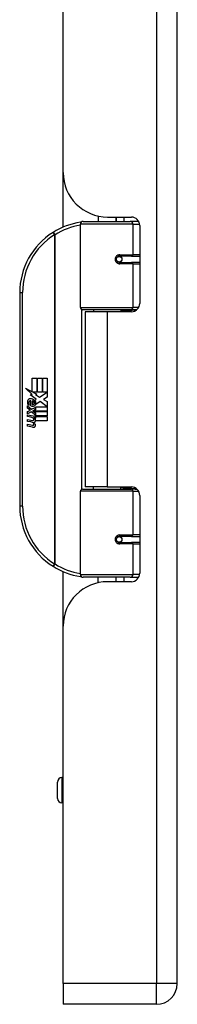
# Model space of a CAD drawing. Header units: inches. Extents: x 4 to 76.4, y 5.6 to 49.6.
# Tile 17 of 56: x 27.9 to 29.3, y 18.2 to 26.7. Entities that reach past the tile are written whole.
import ezdxf

# ---------------------------------------------------------------- set-up
doc = ezdxf.new("R2010")
doc.units = ezdxf.units.IN
doc.header["$LTSCALE"] = 4.856739
doc.header["$MEASUREMENT"] = 0
doc.layers.add('Visible Edges(ANSI)', color=7, linetype='Continuous', lineweight=25)
doc.layers.add('Visible Tangent Edges(ANSI)', color=7, linetype='Continuous', lineweight=25)

msp = doc.modelspace()

# ---------------------------------------------------------------- linework, layer by layer
at = {"layer": 'Visible Edges(ANSI)'}
for p, q in [((29.2829, 18.4214), (29.2829, 37.328)), ((28.3078, 25.3655), (28.3078, 30.3838)), ((28.3078, 24.8989), (28.3078, 25.3655)), ((28.6065, 24.9941), (28.6065, 24.9474)), ((28.6881, 24.9852), (28.8904, 24.9852)), ((28.76, 24.9852), (28.76, 24.9474)), ((28.7613, 24.9474), (28.7613, 24.9852)), ((28.4547, 24.2108), (28.4547, 24.9234)), ((28.4787, 24.9474), (28.8808, 24.9474)), ((28.9519, 24.9474), (28.8808, 24.9474)), ((28.9519, 24.9474), (28.9537, 24.9474)), ((28.9624, 24.9132), (28.9624, 24.246)), ((28.78, 24.6491), (28.7805, 24.6468)), ((28.7864, 24.6475), (28.7803, 24.6475)), ((28.8924, 24.6499), (28.7864, 24.6499)), ((28.7893, 24.6473), (28.7893, 24.6497)), ((28.8924, 24.6499), (28.9624, 24.6499)), ((28.7864, 24.5971), (28.8924, 24.5971)), ((28.7902, 24.5998), (28.7907, 24.5971)), ((28.9624, 24.5971), (28.8924, 24.5971)), ((27.9367, 24.338), (27.9367, 22.5096)), ((28.8855, 24.1916), (28.4739, 24.1916)), ((28.6832, 24.174), (28.4967, 24.174)), ((28.4967, 24.174), (28.4967, 22.6735)), ((28.5669, 24.1916), (28.5669, 24.174)), ((28.8904, 24.174), (28.6832, 24.174)), ((28.7996, 24.1916), (28.7996, 24.174)), ((28.8855, 24.1916), (28.9375, 24.1916)), ((28.0438, 23.6066), (28.0829, 23.6066)), ((28.0438, 23.4884), (28.0438, 23.6066)), ((28.0829, 23.6066), (28.0829, 23.4863)), ((28.0884, 23.6066), (28.1276, 23.6066)), ((28.0884, 23.4863), (28.0884, 23.6066)), ((28.1276, 23.6066), (28.1276, 23.4863)), ((28.1327, 23.4863), (28.1327, 23.6066)), ((28.1327, 23.6066), (28.1718, 23.6066)), ((28.1718, 23.6066), (28.1718, 23.4435)), ((27.9857, 23.5187), (28.0438, 23.4884)), ((28.042, 23.4652), (27.9857, 23.5187)), ((28.0247, 23.4628), (28.042, 23.4652)), ((28.0784, 23.4245), (28.0247, 23.4628)), ((28.0478, 23.4863), (28.0837, 23.4677)), ((28.0829, 23.4863), (28.0478, 23.4863)), ((28.0837, 23.4677), (28.0714, 23.4653)), ((28.0714, 23.4653), (28.1056, 23.4413)), ((28.1276, 23.4863), (28.0884, 23.4863)), ((28.1056, 23.4413), (28.1711, 23.4863)), ((28.1711, 23.4863), (28.1327, 23.4863)), ((28.1718, 23.4435), (28.14, 23.4221)), ((28.0032, 23.3686), (28.0372, 23.3386)), ((28.0032, 23.3488), (28.0032, 23.3686)), ((28.0175, 23.3752), (28.0065, 23.3752)), ((28.0321, 23.3671), (28.0321, 23.4117)), ((28.0372, 23.3386), (28.0698, 23.3554)), ((28.0431, 23.4099), (28.0431, 23.3806)), ((28.0643, 23.4161), (28.0784, 23.4245)), ((28.0698, 23.3554), (28.0698, 23.3357)), ((28.0733, 23.3602), (28.1703, 23.3602)), ((28.0733, 23.3327), (28.0733, 23.3602)), ((28.1105, 23.4048), (28.0742, 23.3795)), ((28.1703, 23.3602), (28.1105, 23.4048)), ((28.14, 23.4221), (28.1718, 23.4051)), ((28.1718, 23.4051), (28.1718, 23.3236)), ((28.027, 23.3324), (28.0032, 23.3488)), ((28.0032, 23.3203), (28.027, 23.3294)), ((28.0032, 23.3006), (28.0032, 23.3203)), ((28.0375, 23.317), (28.0032, 23.3006)), ((28.0032, 23.2921), (28.0698, 23.2804)), ((28.0032, 23.2761), (28.0032, 23.2921)), ((28.0306, 23.2712), (28.0032, 23.2761)), ((28.027, 23.3294), (28.027, 23.3324)), ((28.0698, 23.2874), (28.0375, 23.317)), ((28.0698, 23.3357), (28.0474, 23.3262)), ((28.0474, 23.3262), (28.0474, 23.3236)), ((28.0474, 23.3236), (28.0698, 23.3073)), ((28.0517, 23.3236), (28.0733, 23.3327)), ((28.1718, 23.3236), (28.0517, 23.3236)), ((28.0606, 23.3185), (28.1718, 23.3185)), ((28.0733, 23.3093), (28.0606, 23.3185)), ((28.0698, 23.3073), (28.0698, 23.2874)), ((28.0698, 23.2804), (28.0698, 23.2665)), ((28.0733, 23.2823), (28.0733, 23.3093)), ((28.1718, 23.2823), (28.0733, 23.2823)), ((28.0733, 23.2772), (28.1718, 23.2772)), ((28.0733, 23.2622), (28.0733, 23.2772)), ((28.1718, 23.3185), (28.1718, 23.2823)), ((28.1718, 23.2772), (28.1718, 23.241)), ((28.0032, 23.2508), (28.0453, 23.2434)), ((28.0032, 23.2347), (28.0032, 23.2508)), ((28.0306, 23.2299), (28.0032, 23.2347)), ((28.0032, 23.2099), (28.0453, 23.2025)), ((28.0032, 23.1938), (28.0032, 23.2099)), ((28.045, 23.1857), (28.0032, 23.1938)), ((28.0581, 23.2676), (28.0581, 23.264)), ((28.0698, 23.2665), (28.0581, 23.2676)), ((28.0658, 23.2628), (28.0733, 23.2622)), ((28.1718, 23.241), (28.0749, 23.241)), ((28.4547, 21.9241), (28.4547, 22.6368)), ((28.4739, 22.656), (28.8855, 22.656)), ((28.6832, 22.6735), (28.4967, 22.6735)), ((28.5669, 22.656), (28.5669, 22.6735)), ((28.6832, 22.6735), (28.8904, 22.6735)), ((28.7996, 22.656), (28.7996, 22.6735)), ((28.9375, 22.656), (28.8855, 22.656)), ((28.9624, 22.6016), (28.9624, 21.9343)), ((28.78, 22.1985), (28.7805, 22.2008)), ((28.7803, 22.2001), (28.7864, 22.2001)), ((28.8924, 22.2505), (28.7864, 22.2505)), ((28.7864, 22.1977), (28.8924, 22.1977)), ((28.7893, 22.2002), (28.7893, 22.1978)), ((28.7902, 22.2478), (28.7907, 22.2505)), ((28.8924, 22.2505), (28.9624, 22.2505)), ((28.9624, 22.1977), (28.8924, 22.1977)), ((28.3078, 21.4821), (28.3078, 21.9487)), ((28.8808, 21.9001), (28.4787, 21.9001)), ((28.6065, 21.8535), (28.6065, 21.9001)), ((28.8904, 21.8624), (28.6881, 21.8624)), ((28.76, 21.8624), (28.76, 21.9001)), ((28.7613, 21.8624), (28.7613, 21.9001)), ((28.8808, 21.9001), (28.9519, 21.9001)), ((28.9537, 21.9001), (28.9519, 21.9001)), ((28.3078, 18.4214), (28.3078, 21.4821)), ((28.3078, 20.1845), (28.297, 20.1845)), ((28.2586, 20.0069), (28.2586, 20.1461)), ((28.3078, 19.9685), (28.297, 19.9685)), ((28.3078, 18.4214), (28.3078, 18.2434)), ((29.105, 18.2434), (28.3078, 18.2434))]:
    msp.add_line(p, q, dxfattribs=at)
at = {"layer": 'Visible Edges(ANSI)', "flags": 128}
for points in [[(28.4632, 24.9418), (28.4629, 24.9417), (28.4626, 24.9417), (28.4623, 24.9416), (28.462, 24.9416), (28.4617, 24.9416), (28.4614, 24.9415), (28.4611, 24.9415), (28.4608, 24.9414), (28.4605, 24.9414), (28.4602, 24.9413), (28.4599, 24.9413), (28.4596, 24.9413), (28.4593, 24.9412), (28.459, 24.9412), (28.4587, 24.9411), (28.4584, 24.9411), (28.4581, 24.941), (28.4578, 24.941), (28.4575, 24.941), (28.4571, 24.9409), (28.4568, 24.9409), (28.4565, 24.9408), (28.4562, 24.9408), (28.4559, 24.9407)], [(28.7864, 24.5971), (28.7833, 24.5973), (28.7801, 24.5979), (28.7769, 24.5989), (28.7739, 24.6003), (28.771, 24.6021), (28.7683, 24.6043), (28.766, 24.6069), (28.7639, 24.6098), (28.7623, 24.613), (28.7611, 24.6164), (28.7603, 24.6199), (28.76, 24.6235), (28.7603, 24.6271), (28.761, 24.6306), (28.7622, 24.634), (28.7639, 24.6372), (28.7659, 24.6401), (28.7683, 24.6427), (28.771, 24.6449), (28.7738, 24.6467), (28.7769, 24.6481), (28.78, 24.6491), (28.7832, 24.6497), (28.7864, 24.6499)], [(28.8438, 24.174), (28.8474, 24.1755), (28.8511, 24.1769), (28.8548, 24.1782), (28.8585, 24.1795), (28.8623, 24.1806), (28.866, 24.1818), (28.8697, 24.1829), (28.8735, 24.1839), (28.8772, 24.1848), (28.881, 24.1857), (28.8848, 24.1865), (28.8885, 24.1873), (28.8923, 24.188), (28.8961, 24.1886), (28.8999, 24.1892), (28.9037, 24.1897), (28.9075, 24.1901), (28.9112, 24.1905), (28.915, 24.1909), (28.9188, 24.1911), (28.9226, 24.1913), (28.9264, 24.1915), (28.9302, 24.1916), (28.934, 24.1916)], [(28.934, 22.656), (28.9302, 22.656), (28.9264, 22.6561), (28.9226, 22.6562), (28.9188, 22.6564), (28.915, 22.6567), (28.9112, 22.657), (28.9075, 22.6574), (28.9037, 22.6579), (28.8999, 22.6584), (28.8961, 22.659), (28.8923, 22.6596), (28.8885, 22.6603), (28.8848, 22.6611), (28.881, 22.6619), (28.8772, 22.6628), (28.8735, 22.6637), (28.8697, 22.6647), (28.866, 22.6658), (28.8623, 22.6669), (28.8585, 22.6681), (28.8548, 22.6694), (28.8511, 22.6707), (28.8474, 22.6721), (28.8438, 22.6736)], [(28.7864, 22.1977), (28.7832, 22.1979), (28.78, 22.1985), (28.7769, 22.1995), (28.7738, 22.2009), (28.771, 22.2027), (28.7683, 22.2049), (28.7659, 22.2075), (28.7639, 22.2104), (28.7622, 22.2136), (28.761, 22.217), (28.7603, 22.2205), (28.76, 22.2241), (28.7603, 22.2277), (28.7611, 22.2312), (28.7623, 22.2346), (28.7639, 22.2378), (28.766, 22.2407), (28.7683, 22.2433), (28.771, 22.2454), (28.7739, 22.2472), (28.7769, 22.2486), (28.7801, 22.2496), (28.7833, 22.2503), (28.7864, 22.2505)], [(28.4559, 21.9069), (28.4562, 21.9068), (28.4565, 21.9068), (28.4568, 21.9067), (28.4571, 21.9067), (28.4575, 21.9066), (28.4578, 21.9066), (28.4581, 21.9065), (28.4584, 21.9065), (28.4587, 21.9065), (28.459, 21.9064), (28.4593, 21.9064), (28.4596, 21.9063), (28.4599, 21.9063), (28.4602, 21.9062), (28.4605, 21.9062), (28.4608, 21.9061), (28.4611, 21.9061), (28.4614, 21.9061), (28.4617, 21.906), (28.462, 21.906), (28.4623, 21.9059), (28.4626, 21.9059), (28.4629, 21.9059), (28.4632, 21.9058)]]:
    msp.add_lwpolyline(points, dxfattribs=at)
at = {"layer": 'Visible Edges(ANSI)'}
for centre in [(28.7864, 24.6235), (28.7864, 22.2241)]:
    msp.add_circle(centre, 0.024, dxfattribs=at)
for centre, radius, start, end in [((28.6881, 25.3655), 0.3803, 180, 270), ((28.8904, 24.9132), 0.072, 0, 90), ((28.5461, 24.338), 0.6095, 98.5081, 122.23771), ((28.4787, 24.9234), 0.024, 90, 180), ((28.5461, 24.338), 0.6095, 122.23771, 180), ((28.7864, 24.6235), 0.0264, 279.14701, 90), ((28.4739, 24.2108), 0.0192, 180, 270), ((28.8904, 24.246), 0.072, 270, 0), ((28.0772, 23.3972), 0.074, 171.56052, 197.33425), ((28.0277, 23.4045), 0.0241, 86.56465, 171.56052), ((28.052, 23.3895), 0.0374, 154.67838, 202.56091), ((28.0288, 23.4005), 0.0117, 73.52609, 154.67838), ((28.0263, 23.3801), 0.0485, 44.16843, 86.56465), ((28.046, 23.3985), 0.0344, 246.15553, 293.84447), ((28.0406, 23.3896), 0.0205, 19.37968, 82.99755), ((28.0486, 23.3909), 0.0116, 241.45471, 321.16516), ((28.0473, 23.3919), 0.0133, 321.16516, 19.37968), ((28.0524, 23.3841), 0.0185, 293.84447, 355.08017), ((28.035, 23.3885), 0.0364, 350.40854, 44.16843), ((28.035, 23.3885), 0.0402, 347.07905, 43.17854), ((28.0208, 23.2154), 0.0567, 57.59924, 80), ((28.0216, 23.1739), 0.0567, 58.55841, 80.82565), ((28.0517, 23.2201), 0.0351, 259, 288.47479), ((28.0479, 23.2582), 0.015, 260, 293.55712), ((28.0479, 23.2172), 0.015, 259.9922, 293.54875), ((28.0429, 23.2503), 0.0154, 6.03001, 57.59924), ((28.043, 23.2093), 0.0154, 6.10268, 57.60833), ((28.0509, 23.2511), 0.00731, 293.55712, 6.03001), ((28.0509, 23.2102), 0.00731, 293.54875, 6.10268), ((28.0526, 23.261), 0.0351, 273.6169, 286.9928), ((28.0416, 23.1991), 0.0299, 359.6788, 63.95078), ((28.0423, 23.2394), 0.0293, 359.47765, 57.41137), ((28.0592, 23.2392), 0.0124, 286.9928, 359.47765), ((28.0588, 23.199), 0.0128, 288.47479, 359.6788), ((28.0456, 23.2416), 0.0293, 358.79525, 46.5849), ((28.4739, 22.6368), 0.0192, 90, 180), ((28.8904, 22.6016), 0.072, 0, 90), ((28.5461, 22.5096), 0.6095, 180, 237.76229), ((28.7864, 22.2241), 0.0264, 270, 80.85299), ((28.5461, 22.5096), 0.6095, 237.76229, 261.4919), ((28.4787, 21.9241), 0.024, 180, 270), ((28.8904, 21.9343), 0.072, 270, 0), ((28.6881, 21.4821), 0.3803, 90, 180), ((28.297, 20.1461), 0.0384, 90, 180), ((28.297, 20.0069), 0.0384, 180, 270), ((29.105, 18.4214), 0.178, 270, 0)]:
    msp.add_arc(centre, radius, start, end, dxfattribs=at)
at = {"layer": 'Visible Tangent Edges(ANSI)'}
for p, q in [((29.105, 37.328), (29.105, 18.4214)), ((28.8269, 24.9852), (28.8269, 24.9474)), ((28.904, 24.9234), (28.4547, 24.9234)), ((28.904, 24.9234), (28.9616, 24.9234)), ((28.904, 24.9234), (28.904, 24.6619)), ((28.221, 24.8535), (28.2338, 24.8332)), ((28.2338, 24.8332), (28.2338, 22.0144)), ((28.2338, 24.8332), (28.2384, 24.8332)), ((28.2384, 22.0144), (28.2384, 24.8332)), ((28.7922, 24.6619), (28.904, 24.6619)), ((28.9624, 24.6619), (28.904, 24.6619)), ((28.904, 24.5851), (28.7922, 24.5851)), ((28.904, 24.5851), (28.904, 24.2108)), ((28.904, 24.5851), (28.9624, 24.5851)), ((27.9367, 24.338), (27.9606, 24.338)), ((27.9606, 22.5096), (27.9606, 24.338)), ((28.4547, 24.2108), (28.904, 24.2108)), ((28.9532, 24.2108), (28.904, 24.2108)), ((28.464, 24.1943), (28.464, 22.6533)), ((28.6832, 24.174), (28.6832, 22.6735)), ((28.904, 22.6368), (28.4547, 22.6368)), ((28.904, 22.6368), (28.9532, 22.6368)), ((28.904, 22.6368), (28.904, 22.2625)), ((27.9606, 22.5096), (27.9367, 22.5096)), ((28.7922, 22.2625), (28.904, 22.2625)), ((28.9624, 22.2625), (28.904, 22.2625)), ((28.904, 22.1857), (28.7922, 22.1857)), ((28.904, 22.1857), (28.904, 21.9241)), ((28.904, 22.1857), (28.9624, 22.1857)), ((28.2338, 22.0144), (28.221, 21.9941)), ((28.2384, 22.0144), (28.2338, 22.0144)), ((28.4547, 21.9241), (28.904, 21.9241)), ((28.9616, 21.9241), (28.904, 21.9241)), ((28.8269, 21.9001), (28.8269, 21.8624)), ((28.297, 20.1845), (28.297, 19.9685)), ((29.105, 18.4214), (28.3078, 18.4214)), ((29.2829, 18.4214), (29.105, 18.4214)), ((29.105, 18.2434), (29.105, 18.4214))]:
    msp.add_line(p, q, dxfattribs=at)
at = {"layer": 'Visible Tangent Edges(ANSI)', "flags": 128}
for points in [[(28.7922, 24.6619), (28.7873, 24.6616), (28.7823, 24.6608), (28.7775, 24.6593), (28.7728, 24.6573), (28.7684, 24.6546), (28.7643, 24.6514), (28.7606, 24.6476), (28.7575, 24.6434), (28.755, 24.6388), (28.7532, 24.6338), (28.752, 24.6287), (28.7516, 24.6235), (28.752, 24.6182), (28.7532, 24.6131), (28.7551, 24.6082), (28.7576, 24.6036), (28.7607, 24.5993), (28.7644, 24.5956), (28.7684, 24.5924), (28.7729, 24.5898), (28.7775, 24.5877), (28.7824, 24.5863), (28.7873, 24.5854), (28.7922, 24.5851)], [(28.934, 24.1916), (28.9283, 24.1916), (28.9226, 24.1915), (28.9169, 24.1914), (28.9113, 24.1912), (28.9056, 24.1909), (28.8999, 24.1906), (28.8942, 24.1902), (28.8885, 24.1898), (28.8828, 24.1893), (28.8772, 24.1888), (28.8715, 24.1882), (28.8659, 24.1875), (28.8602, 24.1868), (28.8546, 24.186), (28.849, 24.1852), (28.8435, 24.1843), (28.8379, 24.1834), (28.8324, 24.1824), (28.8268, 24.1813), (28.8213, 24.1801), (28.8159, 24.1789), (28.8104, 24.1777), (28.805, 24.1764), (28.7996, 24.175)], [(28.7996, 22.6726), (28.805, 22.6712), (28.8104, 22.6699), (28.8159, 22.6686), (28.8213, 22.6674), (28.8268, 22.6663), (28.8324, 22.6652), (28.8379, 22.6642), (28.8435, 22.6633), (28.849, 22.6624), (28.8546, 22.6615), (28.8602, 22.6608), (28.8659, 22.6601), (28.8715, 22.6594), (28.8772, 22.6588), (28.8828, 22.6583), (28.8885, 22.6578), (28.8942, 22.6573), (28.8999, 22.657), (28.9056, 22.6567), (28.9113, 22.6564), (28.9169, 22.6562), (28.9226, 22.6561), (28.9283, 22.656), (28.934, 22.656)], [(28.7922, 22.2625), (28.7873, 22.2622), (28.7824, 22.2613), (28.7775, 22.2598), (28.7728, 22.2578), (28.7684, 22.2552), (28.7643, 22.252), (28.7607, 22.2483), (28.7576, 22.244), (28.7551, 22.2394), (28.7532, 22.2345), (28.752, 22.2294), (28.7516, 22.2241), (28.752, 22.2189), (28.7532, 22.2137), (28.755, 22.2088), (28.7575, 22.2042), (28.7606, 22.1999), (28.7643, 22.1962), (28.7684, 22.193), (28.7728, 22.1903), (28.7775, 22.1883), (28.7823, 22.1868), (28.7873, 22.186), (28.7922, 22.1857)]]:
    msp.add_lwpolyline(points, dxfattribs=at)
at = {"layer": 'Visible Tangent Edges(ANSI)'}
for centre, start, end in [((28.5507, 24.338), 99.43485, 122.23771), ((28.5461, 24.338), 122.23771, 180), ((28.5461, 22.5096), 180, 237.76229), ((28.5507, 22.5096), 237.76229, 260.56515)]:
    msp.add_arc(centre, 0.5855, start, end, dxfattribs=at)
for centre, major_axis, ratio, start_param, end_param in [((28.4595, 24.917), (-0.0035, 0.0237), 0.187781, 5.698095, 6.283185), ((28.8808, 24.9234), (0, 0.024), 0.965926, 4.712389, 6.283185), ((28.9519, 24.9234), (0, 0.024), 0.965926, 6.20384, 6.283185), ((28.2338, 24.8332), (-0.0128, 0.0203), 0.161367, 4.610972, 6.283185), ((28.7864, 24.6619), (0, -0.012), 0.476565, 0, 1.570796), ((28.8924, 24.6619), (0, -0.012), 0.965926, 0, 1.570796), ((28.7864, 24.5851), (0, 0.012), 0.476565, 4.712389, 6.283185), ((28.8924, 24.5851), (0, 0.012), 0.965926, 4.712389, 6.283185), ((28.8855, 24.2108), (0, -0.0192), 0.965926, 0, 1.570796), ((28.8855, 22.6368), (0, 0.0192), 0.965926, 4.712389, 6.283185), ((28.7864, 22.2625), (0, -0.012), 0.476565, 0, 1.570796), ((28.8924, 22.2625), (0, -0.012), 0.965926, 0, 1.570796), ((28.7864, 22.1857), (0, 0.012), 0.476565, 4.712389, 6.283185), ((28.8924, 22.1857), (0, 0.012), 0.965926, 4.712389, 6.283185), ((28.2338, 22.0144), (-0.0128, -0.0203), 0.161367, 0, 1.672214), ((28.8808, 21.9241), (0, -0.024), 0.965926, 0, 1.570796), ((28.4595, 21.9306), (-0.0035, -0.0237), 0.187781, 0, 0.58509), ((28.9519, 21.9241), (0, -0.024), 0.965926, 0, 0.079346)]:
    msp.add_ellipse(centre, major_axis=major_axis, ratio=ratio, start_param=start_param, end_param=end_param, dxfattribs=at)

doc.saveas('drawing.dxf')
